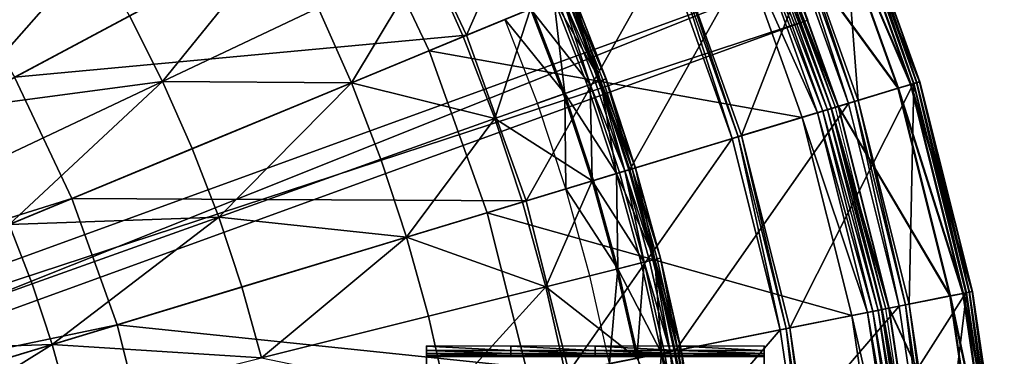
# Model space of a CAD drawing. Extents: x -3.87 to 3.87, y -3.87 to 3.87.
# Tile 109 of 115: x 2.13 to 3.85, y 0.64 to 1.23. Entities that reach past the tile are written whole.
import ezdxf

# ---------------------------------------------------------------- set-up
doc = ezdxf.new("R2010")
doc.units = 0
doc.layers.get('0').update_dxf_attribs({"linetype": 'CONTINUOUS'})

msp = doc.modelspace()

# ---------------------------------------------------------------- linework, layer by layer
for p in [(3.50989, 1.232715, 4.643102), (3.50989, 1.232715, 7.239481), (2.905044, 1.203697, 9.262104), (2.911279, 1.20628, 8.880756), (2.911279, 1.20628, 8.374943), (2.911281, 1.20628, 8.815491), (2.911281, 1.20628, 8.374943), (2.84568, 1.178721, 4.599773), (2.377567, 1.124947, 9.255472), (3.144456, 1.125442, 9.204885), (3.146102, 1.126031, 9.040556), (3.150237, 1.12751, 9.179029), (3.155621, 1.129437, 9.121477), (3.155834, 1.129512, 9.064547), (3.705585, 1.124363, 9.182608), (3.705585, 1.124363, 4.659176), (3.705587, 1.124363, 9.182608), (3.705587, 1.124363, 4.659176), (3.706511, 1.124362, 4.531927), (3.706511, 1.124362, 0.008497), (3.706513, 1.124362, 4.531928), (3.706513, 1.124362, 0.008498), (2.709053, 1.122514, 9.281931), (3.123088, 1.117796, 9.033573), (3.12822, 1.119632, 9.217014), (3.137407, 1.12292, 9.212923), (3.667864, 1.112921, 4.641755), (3.668791, 1.11292, -0.008925), (3.690078, 1.11966, 4.646981), (3.691006, 1.119658, -0.003697), (3.695239, 1.121225, 9.191612), (3.696167, 1.121224, 4.540933), (3.700437, 1.122801, 9.189611), (3.701365, 1.122801, 4.538932), (3.081186, 1.102803, 9.229347), (3.083449, 1.103613, 9.027666), (3.591835, 1.089575, 4.538932), (3.598275, 1.091529, 4.540933), (3.0355, 1.086456, 9.022295), (3.536013, 1.072641, 4.590927), (3.544684, 1.075271, 4.579808), (3.550738, 1.077391, 4.652464), (3.550738, 1.07739, 8.880758), (3.55074, 1.077391, 4.652464), (3.551665, 1.07739, 0.001785), (3.551665, 1.07739, 0.008925), (3.551714, 1.077404, 4.562068), (3.558272, 1.079394, 4.537785), (3.562973, 1.081103, 4.641755), (3.563901, 1.081102, -0.008925), (3.580975, 1.08628, 4.219625), (3.580975, 1.08628, 4.531927), (3.580976, 1.08628, 4.219625), (3.580976, 1.08628, 4.531927), (2.960596, 1.059655, 9.262104), (3.500121, 1.061753, 4.599773), (3.500123, 1.061753, 4.599773), (3.526878, 1.06987, 4.597562), (3.37735, 1.024793, 8.880756), (3.377351, 1.024794, 8.880756), (3.377352, 1.024794, 9.182608), (3.377353, 1.024794, 9.182608), (3.387597, 1.027902, 9.18961), (3.393672, 1.029745, 9.191612), (2.429909, 1.006889, 9.255472), (2.760857, 0.988187, 9.281931), (3.18872, 0.967573, 9.212923), (3.195883, 0.969746, 9.204885), (3.197368, 0.969914, 4.219625), (3.197557, 0.970254, 9.040556), (3.201759, 0.971528, 9.179029), (3.207231, 0.973189, 9.121477), (3.207447, 0.973254, 9.064547), (3.131578, 0.950239, 9.229347), (3.133879, 0.950937, 9.027666), (3.174165, 0.963158, 9.033573), (3.179382, 0.96474, 9.217014), (3.085145, 0.936154, 9.022295), (2.218503, 0.919322, 8.374943), (2.218503, 0.919322, 7.281732), (2.218505, 0.919321, 8.374943), (2.218505, 0.919321, 7.281732), (3.009017, 0.91306, 9.262104), (3.015457, 0.915014, 8.880756), (3.015457, 0.915014, 8.374943), (3.015459, 0.915014, 8.815491), (3.015459, 0.915014, 8.374943), (2.476377, 0.886398, 9.255472), (2.947478, 0.89411, 4.599773), (2.806013, 0.85148, 9.281931), (3.24132, 0.812144, 9.040556), (3.245579, 0.81321, 9.179029), (3.251126, 0.8146, 9.121477), (3.251345, 0.814655, 9.064547), (3.174438, 0.795391, 9.229347), (3.176771, 0.795975, 9.027666), (3.217608, 0.806204, 9.033573), (3.222896, 0.807529, 9.217014), (3.232361, 0.8099, 9.212923), (3.239623, 0.811719, 9.204885), (3.127371, 0.783601, 9.022295), (2.14866, 0.769138, 9.162994), (2.516881, 0.763772, 9.255472), (3.0502, 0.76427, 9.262104), (3.759327, 0.747966, 4.641755), (3.760254, 0.747965, -0.008925), (3.782094, 0.752495, 4.646981), (3.783022, 0.752494, -0.003697), (3.787385, 0.753547, 9.191612), (3.788312, 0.753546, 4.540933), (3.792712, 0.754606, 9.189611), (3.793639, 0.754605, 4.538932), (3.797988, 0.755656, 9.182608), (3.797988, 0.755656, 4.659176), (3.797991, 0.755656, 9.182608), (3.797991, 0.755656, 4.659176), (3.798915, 0.755655, 4.531927), (3.798915, 0.755655, 0.008497), (3.798917, 0.755655, 4.531928), (3.798917, 0.755655, 0.008498), (3.651821, 0.726582, 4.641755), (3.652749, 0.726581, -0.008925), (3.670249, 0.730061, 4.219625), (3.670249, 0.730061, 4.531927), (3.67025, 0.730061, 4.219625), (3.67025, 0.730061, 4.531927), (3.68138, 0.732276, 4.538932), (3.68798, 0.733589, 4.540933), (2.844418, 0.712725, 9.281931), (3.587379, 0.713577, 4.599773), (3.587381, 0.713577, 4.599773), (3.614803, 0.719032, 4.597562), (3.624166, 0.720895, 4.590927), (3.633054, 0.722662, 4.579808), (3.639281, 0.724087, 8.880758), (3.639281, 0.724087, 4.652464), (3.639283, 0.724087, 4.652464), (3.640208, 0.724086, 0.001785), (3.640208, 0.724086, 0.008925), (3.640259, 0.724096, 4.562068), (3.64698, 0.725433, 4.537785), (2.297899, 0.697344, 8.374943), (2.297899, 0.697344, 7.281732), (2.2979, 0.697344, 8.374943), (2.2979, 0.697344, 7.281732), (3.4783, 0.692066, 9.191612), (3.46157, 0.688738, 8.880756), (3.461571, 0.688738, 8.880756), (3.461572, 0.688738, 9.182608), (3.461573, 0.688738, 9.182608), (3.472073, 0.690827, 9.18961), (2.183806, 0.662734, 9.162994), (2.840672, 0.659549, 5.800244), (2.840672, 0.659549, 5.800244), (2.988764, 0.659549, 5.800244), (3.136855, 0.659548, 5.800244), (3.284946, 0.659548, 5.800244), (3.433038, 0.659548, 5.800244), (3.433038, 0.659548, 5.800244), (2.840672, 0.652263, 5.797915), (2.840672, 0.652263, 5.797915), (2.840672, 0.647151, 5.795587), (2.840672, 0.647151, 5.795587), (2.840672, 0.643706, 5.793452), (2.840672, 0.643706, 5.793452), (2.988763, 0.652263, 5.797915), (2.988763, 0.647151, 5.795587), (2.988763, 0.643705, 5.793452), (3.136855, 0.652263, 5.797915), (3.136855, 0.647151, 5.795587), (3.136855, 0.643706, 5.793452), (3.253302, 0.64731, 9.033573), (3.258647, 0.648374, 9.217014), (3.268218, 0.650277, 9.212923), (3.275561, 0.651738, 9.204885), (3.277079, 0.651855, 4.219625), (3.277276, 0.652079, 9.040556), (3.281583, 0.652936, 9.179029), (3.284946, 0.652263, 5.797915), (3.284946, 0.647151, 5.795587), (3.284946, 0.643705, 5.793452), (3.287191, 0.654051, 9.121477), (3.287413, 0.654095, 9.064547), (3.433038, 0.652263, 5.797915), (3.433038, 0.652263, 5.797915), (3.433038, 0.647151, 5.795587), (3.433038, 0.64715, 5.795587), (3.433038, 0.643706, 5.793452), (3.433038, 0.643705, 5.793452)]:
    msp.add_point(p)
for points in [[(2.177988, 2.177989, 4.599773), (1.953997, 2.380954, 4.599773), (0.000004, 0, 4.599773)], [(2.380953, 1.953999, 4.599773), (2.177988, 2.177989, 4.599773), (0.000004, 0, 4.599773)], [(0.935832, 0.70772, 7.239481), (3.01633, 2.177428, 7.239481), (3.01633, 2.177428, 4.643102)], [(0.935832, 0.70772, 7.239481), (3.01633, 2.177428, 4.643102), (0.935832, 0.70772, 4.643102)], [(0.981964, 0.642417, 4.643102), (0.935832, 0.70772, 4.643102), (3.01633, 2.177428, 4.643102)], [(3.062463, 2.112125, 7.239481), (3.01633, 2.177428, 7.239481), (0.935832, 0.70772, 7.239481)], [(0.981964, 0.642417, 4.643102), (3.01633, 2.177428, 4.643102), (3.062463, 2.112125, 4.643102)], [(3.062463, 2.112125, 7.239481), (0.935832, 0.70772, 7.239481), (0.981964, 0.642417, 7.239481)], [(3.062463, 2.112125, 7.239481), (0.981964, 0.642417, 7.239481), (0.981964, 0.642417, 4.643102)], [(3.062463, 2.112125, 7.239481), (0.981964, 0.642417, 4.643102), (3.062463, 2.112125, 4.643102)], [(2.561044, 1.711236, 4.599773), (2.380953, 1.953999, 4.599773), (0.000004, 0, 4.599773)], [(2.716411, 1.451953, 4.599773), (2.561044, 1.711236, 4.599773), (0.000004, 0, 4.599773)], [(2.911279, 1.20628, 8.880756), (3.112509, 1.664172, 8.880756), (2.778988, 1.4859, 8.880756)], [(2.911279, 1.20628, 8.880756), (3.260673, 1.351004, 8.880756), (3.112509, 1.664172, 8.880756)], [(2.778988, 1.4859, 8.374943), (1.996507, 1.334646, 8.374943), (2.117682, 1.132424, 8.374943)], [(2.911279, 1.20628, 8.374943), (2.778988, 1.4859, 8.374943), (2.117682, 1.132424, 8.374943)], [(2.911281, 1.20628, 8.815491), (2.778989, 1.4859, 8.815491), (2.778989, 1.4859, 8.374943)], [(2.911281, 1.20628, 8.815491), (2.778989, 1.4859, 8.374943), (2.911281, 1.20628, 8.374943)], [(3.393672, 1.029745, 9.191612), (3.567584, 1.478131, 9.191612), (3.276432, 1.357531, 9.191612)], [(3.393672, 1.029745, 9.191612), (3.695239, 1.121225, 9.191612), (3.567584, 1.478131, 9.191612)], [(3.598275, 1.091529, 4.540933), (3.568511, 1.47813, 4.540933), (3.474, 1.438982, 4.540933)], [(3.690078, 1.11966, 4.646981), (3.541154, 1.467183, 4.641755), (3.5626, 1.476067, 4.646981)], [(3.691006, 1.119658, -0.003697), (3.542081, 1.467182, -0.008925), (3.563527, 1.476066, -0.003697)], [(3.705585, 1.124363, 4.659176), (3.5626, 1.476067, 4.646981), (3.577571, 1.482268, 4.659176)], [(3.705585, 1.124363, 4.659176), (3.690078, 1.11966, 4.646981), (3.5626, 1.476067, 4.646981)], [(3.706511, 1.124362, 0.008497), (3.563527, 1.476066, -0.003697), (3.578499, 1.482267, 0.008497)], [(3.706511, 1.124362, 0.008497), (3.691006, 1.119658, -0.003697), (3.563527, 1.476066, -0.003697)], [(3.695239, 1.121225, 9.191612), (3.572601, 1.480209, 9.189611), (3.567584, 1.478131, 9.191612)], [(3.696167, 1.121224, 4.540933), (3.573529, 1.480208, 4.538932), (3.568511, 1.47813, 4.540933)], [(3.598275, 1.091529, 4.540933), (3.696167, 1.121224, 4.540933), (3.568511, 1.47813, 4.540933)], [(3.700437, 1.122801, 9.189611), (3.577571, 1.482268, 9.182608), (3.572601, 1.480209, 9.189611)], [(3.695239, 1.121225, 9.191612), (3.700437, 1.122801, 9.189611), (3.572601, 1.480209, 9.189611)], [(3.701365, 1.122801, 4.538932), (3.578499, 1.482267, 4.531927), (3.573529, 1.480208, 4.538932)], [(3.696167, 1.121224, 4.540933), (3.701365, 1.122801, 4.538932), (3.573529, 1.480208, 4.538932)], [(3.700437, 1.122801, 9.189611), (3.705585, 1.124363, 9.182608), (3.577571, 1.482268, 9.182608)], [(3.705587, 1.124363, 9.182608), (3.705587, 1.124363, 4.659176), (3.577574, 1.482268, 4.659176)], [(3.705587, 1.124363, 9.182608), (3.577574, 1.482268, 4.659176), (3.577574, 1.482268, 9.182608)], [(3.701365, 1.122801, 4.538932), (3.706511, 1.124362, 4.531927), (3.578499, 1.482267, 4.531927)], [(3.706513, 1.124362, 4.531928), (3.706513, 1.124362, 0.008498), (3.5785, 1.482267, 0.008498)], [(3.706513, 1.124362, 4.531928), (3.5785, 1.482267, 0.008498), (3.5785, 1.482267, 4.531928)], [(2.84568, 1.178721, 4.599773), (2.716411, 1.451953, 4.599773), (0.000004, 0, 4.599773)], [(3.379237, 1.399729, 4.599773), (2.716411, 1.451953, 4.599773), (2.84568, 1.178721, 4.599773)], [(3.667864, 1.112921, 4.641755), (3.439886, 1.425237, 4.641755), (3.541154, 1.467183, 4.641755)], [(3.668791, 1.11292, -0.008925), (3.440813, 1.425236, -0.008925), (3.542081, 1.467182, -0.008925)], [(3.690078, 1.11966, 4.646981), (3.667864, 1.112921, 4.641755), (3.541154, 1.467183, 4.641755)], [(3.691006, 1.119658, -0.003697), (3.668791, 1.11292, -0.008925), (3.542081, 1.467182, -0.008925)], [(3.580975, 1.08628, 4.531927), (3.467782, 1.436407, 4.538932), (3.457297, 1.432064, 4.531927)], [(3.591835, 1.089575, 4.538932), (3.474, 1.438982, 4.540933), (3.467782, 1.436407, 4.538932)], [(3.580975, 1.08628, 4.531927), (3.591835, 1.089575, 4.538932), (3.467782, 1.436407, 4.538932)], [(3.591835, 1.089575, 4.538932), (3.598275, 1.091529, 4.540933), (3.474, 1.438982, 4.540933)], [(3.197368, 0.969914, 4.219625), (3.457297, 1.432064, 4.219625), (3.08694, 1.278656, 4.219625)], [(3.197368, 0.969914, 4.219625), (3.580975, 1.08628, 4.219625), (3.457297, 1.432064, 4.219625)], [(3.544684, 1.075271, 4.579808), (3.422261, 1.41755, 4.579808), (3.413889, 1.414083, 4.590927)], [(3.551714, 1.077404, 4.562068), (3.429047, 1.420361, 4.562068), (3.422261, 1.41755, 4.579808)], [(3.551714, 1.077404, 4.562068), (3.422261, 1.41755, 4.579808), (3.544684, 1.075271, 4.579808)], [(3.55074, 1.077391, 4.652464), (3.428072, 1.420343, 8.880758), (3.428074, 1.420344, 4.652464)], [(3.55074, 1.077391, 4.652464), (3.550738, 1.07739, 8.880758), (3.428072, 1.420343, 8.880758)], [(3.562973, 1.081103, 4.641755), (3.428073, 1.420344, 4.652464), (3.439886, 1.425237, 4.641755)], [(3.562973, 1.081103, 4.641755), (3.550738, 1.077391, 4.652464), (3.428073, 1.420344, 4.652464)], [(3.563901, 1.081102, -0.008925), (3.429, 1.420343, 0.001785), (3.440813, 1.425236, -0.008925)], [(3.563901, 1.081102, -0.008925), (3.551665, 1.07739, 0.001785), (3.429, 1.420343, 0.001785)], [(3.551665, 1.07739, 0.001785), (3.551665, 1.07739, 0.008925), (3.429, 1.420343, 0.008925)], [(3.551665, 1.07739, 0.001785), (3.429, 1.420343, 0.008925), (3.429, 1.420343, 0.001785)], [(3.558272, 1.079394, 4.537785), (3.435379, 1.422984, 4.537785), (3.429047, 1.420361, 4.562068)], [(3.558272, 1.079394, 4.537785), (3.429047, 1.420361, 4.562068), (3.551714, 1.077404, 4.562068)], [(3.667864, 1.112921, 4.641755), (3.562973, 1.081103, 4.641755), (3.439886, 1.425237, 4.641755)], [(3.668791, 1.11292, -0.008925), (3.563901, 1.081102, -0.008925), (3.440813, 1.425236, -0.008925)], [(3.580976, 1.08628, 4.219625), (3.580976, 1.08628, 4.531927), (3.457299, 1.432064, 4.531927)], [(3.580976, 1.08628, 4.219625), (3.457299, 1.432064, 4.531927), (3.457299, 1.432064, 4.219625)], [(3.500123, 1.061753, 4.599773), (3.379237, 1.399729, 4.599773), (2.84568, 1.178721, 4.599773)], [(3.526878, 1.06987, 4.597562), (3.405069, 1.410429, 4.597562), (3.379236, 1.399729, 4.599773)], [(3.526878, 1.06987, 4.597562), (3.379236, 1.399729, 4.599773), (3.500121, 1.061753, 4.599773)], [(3.536013, 1.072641, 4.590927), (3.413889, 1.414083, 4.590927), (3.405069, 1.410429, 4.597562)], [(3.536013, 1.072641, 4.590927), (3.405069, 1.410429, 4.597562), (3.526878, 1.06987, 4.597562)], [(3.544684, 1.075271, 4.579808), (3.413889, 1.414083, 4.590927), (3.536013, 1.072641, 4.590927)], [(2.377567, 1.124947, 9.255472), (2.585963, 1.382726, 9.281931), (2.319497, 1.240297, 9.255472)], [(2.377567, 1.124947, 9.255472), (2.6507, 1.25413, 9.281931), (2.585963, 1.382726, 9.281931)], [(2.255849, 1.352664, 9.255472), (1.897361, 1.268399, 9.162994), (1.957304, 1.173723, 9.162994)], [(2.255849, 1.352664, 9.255472), (1.957304, 1.173723, 9.162994), (2.012533, 1.07622, 9.162994)], [(2.255849, 1.352664, 9.255472), (2.012533, 1.07622, 9.162994), (2.319497, 1.240297, 9.255472)], [(3.015457, 0.915014, 8.880756), (3.260673, 1.351004, 8.880756), (2.911279, 1.20628, 8.880756)], [(3.015457, 0.915014, 8.880756), (3.37735, 1.024793, 8.880756), (3.260673, 1.351004, 8.880756)], [(3.377352, 1.024794, 9.182608), (3.270566, 1.355102, 9.18961), (3.260674, 1.351004, 9.182608)], [(3.377351, 1.024794, 8.880756), (3.260676, 1.351004, 9.182608), (3.260674, 1.351004, 8.880756)], [(3.377351, 1.024794, 8.880756), (3.377353, 1.024794, 9.182608), (3.260676, 1.351004, 9.182608)], [(3.387597, 1.027902, 9.18961), (3.276432, 1.357531, 9.191612), (3.270566, 1.355102, 9.18961)], [(3.377352, 1.024794, 9.182608), (3.387597, 1.027902, 9.18961), (3.270566, 1.355102, 9.18961)], [(3.387597, 1.027902, 9.18961), (3.393672, 1.029745, 9.191612), (3.276432, 1.357531, 9.191612)], [(2.842471, 1.344831, 9.262104), (2.6507, 1.25413, 9.281931), (2.709053, 1.122514, 9.281931)], [(2.842471, 1.344831, 9.262104), (2.709053, 1.122514, 9.281931), (2.905044, 1.203697, 9.262104)], [(2.842471, 1.344831, 9.262104), (2.905044, 1.203697, 9.262104), (3.023372, 1.25271, 9.229347)], [(1.088906, 0.43663, 7.239481), (3.482541, 1.307846, 7.239481), (3.482541, 1.307847, 4.643102)], [(1.088906, 0.43663, 7.239481), (3.482541, 1.307847, 4.643102), (1.088906, 0.43663, 4.643102)], [(1.116252, 0.361498, 4.643102), (1.088906, 0.43663, 4.643102), (3.482541, 1.307847, 4.643102)], [(3.50989, 1.232715, 7.239481), (3.482541, 1.307846, 7.239481), (1.088906, 0.43663, 7.239481)], [(1.116252, 0.361498, 4.643102), (3.482541, 1.307847, 4.643102), (3.50989, 1.232715, 4.643102)], [(3.482541, 1.307846, 7.239481), (3.50989, 1.232715, 4.643102), (3.482541, 1.307847, 4.643102)], [(3.482541, 1.307846, 7.239481), (3.50989, 1.232715, 7.239481), (3.50989, 1.232715, 4.643102)], [(3.146102, 1.126031, 9.040556), (3.064488, 1.269741, 9.033573), (3.087072, 1.279095, 9.040556)], [(3.144456, 1.125442, 9.204885), (3.091128, 1.280776, 9.179029), (3.085456, 1.278426, 9.204885)], [(3.146102, 1.126031, 9.040556), (3.087072, 1.279095, 9.040556), (3.09662, 1.283051, 9.064547)], [(3.155621, 1.129437, 9.121477), (3.096411, 1.282964, 9.121477), (3.091128, 1.280776, 9.179029)], [(3.144456, 1.125442, 9.204885), (3.150237, 1.12751, 9.179029), (3.091128, 1.280776, 9.179029)], [(3.155621, 1.129437, 9.121477), (3.091128, 1.280776, 9.179029), (3.150237, 1.12751, 9.179029)], [(3.155621, 1.129437, 9.121477), (3.09662, 1.283051, 9.064547), (3.096411, 1.282964, 9.121477)], [(3.155621, 1.129437, 9.121477), (3.155834, 1.129512, 9.064547), (3.09662, 1.283051, 9.064547)], [(3.146102, 1.126031, 9.040556), (3.09662, 1.283051, 9.064547), (3.155834, 1.129512, 9.064547)], [(3.12822, 1.119632, 9.217014), (3.069524, 1.271827, 9.217014), (3.023372, 1.25271, 9.229347)], [(3.083449, 1.103613, 9.027666), (3.025594, 1.253631, 9.027666), (3.064488, 1.269741, 9.033573)], [(3.146102, 1.126031, 9.040556), (3.123088, 1.117796, 9.033573), (3.064488, 1.269741, 9.033573)], [(3.083449, 1.103613, 9.027666), (3.064488, 1.269741, 9.033573), (3.123088, 1.117796, 9.033573)], [(3.12822, 1.119632, 9.217014), (3.07854, 1.275561, 9.212923), (3.069524, 1.271827, 9.217014)], [(3.144456, 1.125442, 9.204885), (3.085456, 1.278426, 9.204885), (3.07854, 1.275561, 9.212923)], [(3.12822, 1.119632, 9.217014), (3.137407, 1.12292, 9.212923), (3.07854, 1.275561, 9.212923)], [(3.144456, 1.125442, 9.204885), (3.07854, 1.275561, 9.212923), (3.137407, 1.12292, 9.212923)], [(2.377567, 1.124947, 9.255472), (2.709053, 1.122514, 9.281931), (2.6507, 1.25413, 9.281931)], [(2.960596, 1.059655, 9.262104), (3.023372, 1.25271, 9.229347), (2.905044, 1.203697, 9.262104)], [(2.960596, 1.059655, 9.262104), (3.081186, 1.102803, 9.229347), (3.023372, 1.25271, 9.229347)], [(3.083449, 1.103613, 9.027666), (2.978544, 1.234142, 9.022295), (3.025594, 1.253631, 9.027666)], [(3.12822, 1.119632, 9.217014), (3.023372, 1.25271, 9.229347), (3.081186, 1.102803, 9.229347)], [(3.50989, 1.232715, 7.239481), (1.088906, 0.43663, 7.239481), (1.116252, 0.361497, 7.239481)], [(3.50989, 1.232715, 7.239481), (1.116252, 0.361497, 7.239481), (1.116252, 0.361498, 4.643102)], [(3.50989, 1.232715, 7.239481), (1.116252, 0.361498, 4.643102), (3.50989, 1.232715, 4.643102)], [(2.377567, 1.124947, 9.255472), (2.319497, 1.240297, 9.255472), (2.012533, 1.07622, 9.162994)], [(3.083449, 1.103613, 9.027666), (3.0355, 1.086456, 9.022295), (2.978544, 1.234142, 9.022295)], [(2.911279, 1.20628, 8.374943), (2.117682, 1.132424, 8.374943), (2.218503, 0.919322, 8.374943)], [(3.015457, 0.915014, 8.374943), (2.911279, 1.20628, 8.374943), (2.218503, 0.919322, 8.374943)], [(2.960596, 1.059655, 9.262104), (2.905044, 1.203697, 9.262104), (2.709053, 1.122514, 9.281931)], [(3.015459, 0.915014, 8.815491), (2.911281, 1.20628, 8.815491), (2.911281, 1.20628, 8.374943)], [(3.015459, 0.915014, 8.815491), (2.911281, 1.20628, 8.374943), (3.015459, 0.915014, 8.374943)], [(2.947478, 0.89411, 4.599773), (2.84568, 1.178721, 4.599773), (0.000004, 0, 4.599773)], [(3.500123, 1.061753, 4.599773), (2.84568, 1.178721, 4.599773), (2.947478, 0.89411, 4.599773)], [(2.218503, 0.919322, 7.281732), (1.006224, 0.538335, 7.281732), (2.117682, 1.132424, 7.281732)], [(2.377567, 1.124947, 9.255472), (2.012533, 1.07622, 9.162994), (2.062921, 0.97613, 9.162994)], [(2.377567, 1.124947, 9.255472), (2.062921, 0.97613, 9.162994), (2.108338, 0.873689, 9.162994)], [(2.377567, 1.124947, 9.255472), (2.108338, 0.873689, 9.162994), (2.429909, 1.006889, 9.255472)], [(2.218505, 0.919321, 8.374943), (2.117684, 1.132424, 8.374943), (2.117684, 1.132424, 7.281732)], [(2.218505, 0.919321, 8.374943), (2.117684, 1.132424, 7.281732), (2.218505, 0.919321, 7.281732)], [(2.377567, 1.124947, 9.255472), (2.429909, 1.006889, 9.255472), (2.709053, 1.122514, 9.281931)], [(3.146102, 1.126031, 9.040556), (3.174165, 0.963158, 9.033573), (3.123088, 1.117796, 9.033573)], [(3.144456, 1.125442, 9.204885), (3.137407, 1.12292, 9.212923), (3.18872, 0.967573, 9.212923)], [(3.144456, 1.125442, 9.204885), (3.201759, 0.971528, 9.179029), (3.150237, 1.12751, 9.179029)], [(3.144456, 1.125442, 9.204885), (3.18872, 0.967573, 9.212923), (3.195883, 0.969746, 9.204885)], [(3.144456, 1.125442, 9.204885), (3.195883, 0.969746, 9.204885), (3.201759, 0.971528, 9.179029)], [(3.146102, 1.126031, 9.040556), (3.155834, 1.129512, 9.064547), (3.207447, 0.973254, 9.064547)], [(3.146102, 1.126031, 9.040556), (3.207447, 0.973254, 9.064547), (3.197557, 0.970254, 9.040556)], [(3.146102, 1.126031, 9.040556), (3.197557, 0.970254, 9.040556), (3.174165, 0.963158, 9.033573)], [(3.155621, 1.129437, 9.121477), (3.150237, 1.12751, 9.179029), (3.201759, 0.971528, 9.179029)], [(3.155621, 1.129437, 9.121477), (3.207447, 0.973254, 9.064547), (3.155834, 1.129512, 9.064547)], [(3.155621, 1.129437, 9.121477), (3.201759, 0.971528, 9.179029), (3.207231, 0.973189, 9.121477)], [(3.155621, 1.129437, 9.121477), (3.207231, 0.973189, 9.121477), (3.207447, 0.973254, 9.064547)], [(3.797988, 0.755656, 4.659176), (3.690078, 1.11966, 4.646981), (3.705585, 1.124363, 4.659176)], [(3.798915, 0.755655, 0.008497), (3.691006, 1.119658, -0.003697), (3.706511, 1.124362, 0.008497)], [(3.792712, 0.754606, 9.189611), (3.705585, 1.124363, 9.182608), (3.700437, 1.122801, 9.189611)], [(3.793639, 0.754605, 4.538932), (3.706511, 1.124362, 4.531927), (3.701365, 1.122801, 4.538932)], [(3.792712, 0.754606, 9.189611), (3.797988, 0.755656, 9.182608), (3.705585, 1.124363, 9.182608)], [(3.797991, 0.755656, 9.182608), (3.797991, 0.755656, 4.659176), (3.705587, 1.124363, 4.659176)], [(3.797991, 0.755656, 9.182608), (3.705587, 1.124363, 4.659176), (3.705587, 1.124363, 9.182608)], [(3.793639, 0.754605, 4.538932), (3.798915, 0.755655, 4.531927), (3.706511, 1.124362, 4.531927)], [(3.798917, 0.755655, 4.531928), (3.798917, 0.755655, 0.008498), (3.706513, 1.124362, 0.008498)], [(3.798917, 0.755655, 4.531928), (3.706513, 1.124362, 0.008498), (3.706513, 1.124362, 4.531928)], [(2.476377, 0.886398, 9.255472), (2.709053, 1.122514, 9.281931), (2.429909, 1.006889, 9.255472)], [(2.476377, 0.886398, 9.255472), (2.760857, 0.988187, 9.281931), (2.709053, 1.122514, 9.281931)], [(2.960596, 1.059655, 9.262104), (2.709053, 1.122514, 9.281931), (2.760857, 0.988187, 9.281931)], [(3.12822, 1.119632, 9.217014), (3.081186, 1.102803, 9.229347), (3.131578, 0.950239, 9.229347)], [(3.083449, 1.103613, 9.027666), (3.123088, 1.117796, 9.033573), (3.174165, 0.963158, 9.033573)], [(3.12822, 1.119632, 9.217014), (3.18872, 0.967573, 9.212923), (3.137407, 1.12292, 9.212923)], [(3.12822, 1.119632, 9.217014), (3.131578, 0.950239, 9.229347), (3.179382, 0.96474, 9.217014)], [(3.12822, 1.119632, 9.217014), (3.179382, 0.96474, 9.217014), (3.18872, 0.967573, 9.212923)], [(3.4783, 0.692066, 9.191612), (3.695239, 1.121225, 9.191612), (3.393672, 1.029745, 9.191612)], [(3.4783, 0.692066, 9.191612), (3.787385, 0.753547, 9.191612), (3.695239, 1.121225, 9.191612)], [(3.759327, 0.747966, 4.641755), (3.562973, 1.081103, 4.641755), (3.667864, 1.112921, 4.641755)], [(3.760254, 0.747965, -0.008925), (3.563901, 1.081102, -0.008925), (3.668791, 1.11292, -0.008925)], [(3.68798, 0.733589, 4.540933), (3.696167, 1.121224, 4.540933), (3.598275, 1.091529, 4.540933)], [(3.782094, 0.752495, 4.646981), (3.667864, 1.112921, 4.641755), (3.690078, 1.11966, 4.646981)], [(3.782094, 0.752495, 4.646981), (3.759327, 0.747966, 4.641755), (3.667864, 1.112921, 4.641755)], [(3.783022, 0.752494, -0.003697), (3.668791, 1.11292, -0.008925), (3.691006, 1.119658, -0.003697)], [(3.783022, 0.752494, -0.003697), (3.760254, 0.747965, -0.008925), (3.668791, 1.11292, -0.008925)], [(3.68798, 0.733589, 4.540933), (3.788312, 0.753546, 4.540933), (3.696167, 1.121224, 4.540933)], [(3.797988, 0.755656, 4.659176), (3.782094, 0.752495, 4.646981), (3.690078, 1.11966, 4.646981)], [(3.798915, 0.755655, 0.008497), (3.783022, 0.752494, -0.003697), (3.691006, 1.119658, -0.003697)], [(3.787385, 0.753547, 9.191612), (3.700437, 1.122801, 9.189611), (3.695239, 1.121225, 9.191612)], [(3.788312, 0.753546, 4.540933), (3.701365, 1.122801, 4.538932), (3.696167, 1.121224, 4.540933)], [(3.787385, 0.753547, 9.191612), (3.792712, 0.754606, 9.189611), (3.700437, 1.122801, 9.189611)], [(3.788312, 0.753546, 4.540933), (3.793639, 0.754605, 4.538932), (3.701365, 1.122801, 4.538932)], [(2.960596, 1.059655, 9.262104), (3.131578, 0.950239, 9.229347), (3.081186, 1.102803, 9.229347)], [(3.083449, 1.103613, 9.027666), (3.085145, 0.936154, 9.022295), (3.0355, 1.086456, 9.022295)], [(3.083449, 1.103613, 9.027666), (3.174165, 0.963158, 9.033573), (3.133879, 0.950937, 9.027666)], [(3.083449, 1.103613, 9.027666), (3.133879, 0.950937, 9.027666), (3.085145, 0.936154, 9.022295)], [(3.670249, 0.730061, 4.531927), (3.591835, 1.089575, 4.538932), (3.580975, 1.08628, 4.531927)], [(3.68138, 0.732276, 4.538932), (3.598275, 1.091529, 4.540933), (3.591835, 1.089575, 4.538932)], [(3.670249, 0.730061, 4.531927), (3.68138, 0.732276, 4.538932), (3.591835, 1.089575, 4.538932)], [(3.68138, 0.732276, 4.538932), (3.68798, 0.733589, 4.540933), (3.598275, 1.091529, 4.540933)], [(3.277079, 0.651855, 4.219625), (3.580975, 1.08628, 4.219625), (3.197368, 0.969914, 4.219625)], [(3.277079, 0.651855, 4.219625), (3.670249, 0.730061, 4.219625), (3.580975, 1.08628, 4.219625)], [(3.624166, 0.720895, 4.590927), (3.536013, 1.072641, 4.590927), (3.526878, 1.06987, 4.597562)], [(3.633054, 0.722662, 4.579808), (3.544684, 1.075271, 4.579808), (3.536013, 1.072641, 4.590927)], [(3.633054, 0.722662, 4.579808), (3.536013, 1.072641, 4.590927), (3.624166, 0.720895, 4.590927)], [(3.640259, 0.724096, 4.562068), (3.551714, 1.077404, 4.562068), (3.544684, 1.075271, 4.579808)], [(3.640259, 0.724096, 4.562068), (3.544684, 1.075271, 4.579808), (3.633054, 0.722662, 4.579808)], [(3.651821, 0.726582, 4.641755), (3.550738, 1.077391, 4.652464), (3.562973, 1.081103, 4.641755)], [(3.639283, 0.724087, 4.652464), (3.550738, 1.07739, 8.880758), (3.55074, 1.077391, 4.652464)], [(3.651821, 0.726582, 4.641755), (3.639281, 0.724087, 4.652464), (3.550738, 1.077391, 4.652464)], [(3.639283, 0.724087, 4.652464), (3.639281, 0.724087, 8.880758), (3.550738, 1.07739, 8.880758)], [(3.652749, 0.726581, -0.008925), (3.551665, 1.07739, 0.001785), (3.563901, 1.081102, -0.008925)], [(3.652749, 0.726581, -0.008925), (3.640208, 0.724086, 0.001785), (3.551665, 1.07739, 0.001785)], [(3.640208, 0.724086, 0.001785), (3.640208, 0.724086, 0.008925), (3.551665, 1.07739, 0.008925)], [(3.640208, 0.724086, 0.001785), (3.551665, 1.07739, 0.008925), (3.551665, 1.07739, 0.001785)], [(3.64698, 0.725433, 4.537785), (3.558272, 1.079394, 4.537785), (3.551714, 1.077404, 4.562068)], [(3.64698, 0.725433, 4.537785), (3.551714, 1.077404, 4.562068), (3.640259, 0.724096, 4.562068)], [(3.759327, 0.747966, 4.641755), (3.651821, 0.726582, 4.641755), (3.562973, 1.081103, 4.641755)], [(3.760254, 0.747965, -0.008925), (3.652749, 0.726581, -0.008925), (3.563901, 1.081102, -0.008925)], [(3.67025, 0.730061, 4.219625), (3.67025, 0.730061, 4.531927), (3.580976, 1.08628, 4.531927)], [(3.67025, 0.730061, 4.219625), (3.580976, 1.08628, 4.531927), (3.580976, 1.08628, 4.219625)], [(2.960596, 1.059655, 9.262104), (2.760857, 0.988187, 9.281931), (2.806013, 0.85148, 9.281931)], [(2.960596, 1.059655, 9.262104), (2.806013, 0.85148, 9.281931), (3.009017, 0.91306, 9.262104)], [(3.587381, 0.713577, 4.599773), (3.500123, 1.061753, 4.599773), (2.947478, 0.89411, 4.599773)], [(2.960596, 1.059655, 9.262104), (3.009017, 0.91306, 9.262104), (3.131578, 0.950239, 9.229347)], [(3.614803, 0.719032, 4.597562), (3.526878, 1.06987, 4.597562), (3.500121, 1.061753, 4.599773)], [(3.614803, 0.719032, 4.597562), (3.500121, 1.061753, 4.599773), (3.587379, 0.713577, 4.599773)], [(3.624166, 0.720895, 4.590927), (3.526878, 1.06987, 4.597562), (3.614803, 0.719032, 4.597562)], [(3.090656, 0.614958, 8.880756), (3.37735, 1.024793, 8.880756), (3.015457, 0.915014, 8.880756)], [(3.090656, 0.614958, 8.880756), (3.46157, 0.688738, 8.880756), (3.37735, 1.024793, 8.880756)], [(3.461571, 0.688738, 8.880756), (3.377353, 1.024794, 9.182608), (3.377351, 1.024794, 8.880756)], [(3.461572, 0.688738, 9.182608), (3.387597, 1.027902, 9.18961), (3.377352, 1.024794, 9.182608)], [(3.461571, 0.688738, 8.880756), (3.461573, 0.688738, 9.182608), (3.377353, 1.024794, 9.182608)], [(3.472073, 0.690827, 9.18961), (3.393672, 1.029745, 9.191612), (3.387597, 1.027902, 9.18961)], [(3.461572, 0.688738, 9.182608), (3.472073, 0.690827, 9.18961), (3.387597, 1.027902, 9.18961)], [(3.472073, 0.690827, 9.18961), (3.4783, 0.692066, 9.191612), (3.393672, 1.029745, 9.191612)], [(2.476377, 0.886398, 9.255472), (2.429909, 1.006889, 9.255472), (2.108338, 0.873689, 9.162994)], [(2.476377, 0.886398, 9.255472), (2.806013, 0.85148, 9.281931), (2.760857, 0.988187, 9.281931)], [(3.24132, 0.812144, 9.040556), (3.174165, 0.963158, 9.033573), (3.197557, 0.970254, 9.040556)], [(3.222896, 0.807529, 9.217014), (3.18872, 0.967573, 9.212923), (3.179382, 0.96474, 9.217014)], [(3.239623, 0.811719, 9.204885), (3.195883, 0.969746, 9.204885), (3.18872, 0.967573, 9.212923)], [(3.222896, 0.807529, 9.217014), (3.232361, 0.8099, 9.212923), (3.18872, 0.967573, 9.212923)], [(3.239623, 0.811719, 9.204885), (3.18872, 0.967573, 9.212923), (3.232361, 0.8099, 9.212923)], [(3.239623, 0.811719, 9.204885), (3.201759, 0.971528, 9.179029), (3.195883, 0.969746, 9.204885)], [(3.24132, 0.812144, 9.040556), (3.197557, 0.970254, 9.040556), (3.207447, 0.973254, 9.064547)], [(3.251126, 0.8146, 9.121477), (3.207231, 0.973189, 9.121477), (3.201759, 0.971528, 9.179029)], [(3.239623, 0.811719, 9.204885), (3.245579, 0.81321, 9.179029), (3.201759, 0.971528, 9.179029)], [(3.251126, 0.8146, 9.121477), (3.201759, 0.971528, 9.179029), (3.245579, 0.81321, 9.179029)], [(3.251126, 0.8146, 9.121477), (3.207447, 0.973254, 9.064547), (3.207231, 0.973189, 9.121477)], [(3.251126, 0.8146, 9.121477), (3.251345, 0.814655, 9.064547), (3.207447, 0.973254, 9.064547)], [(3.24132, 0.812144, 9.040556), (3.207447, 0.973254, 9.064547), (3.251345, 0.814655, 9.064547)], [(3.0502, 0.76427, 9.262104), (3.131578, 0.950239, 9.229347), (3.009017, 0.91306, 9.262104)], [(3.0502, 0.76427, 9.262104), (3.174438, 0.795391, 9.229347), (3.131578, 0.950239, 9.229347)], [(3.176771, 0.795975, 9.027666), (3.085145, 0.936154, 9.022295), (3.133879, 0.950937, 9.027666)], [(3.222896, 0.807529, 9.217014), (3.179382, 0.96474, 9.217014), (3.131578, 0.950239, 9.229347)], [(3.222896, 0.807529, 9.217014), (3.131578, 0.950239, 9.229347), (3.174438, 0.795391, 9.229347)], [(3.176771, 0.795975, 9.027666), (3.133879, 0.950937, 9.027666), (3.174165, 0.963158, 9.033573)], [(3.24132, 0.812144, 9.040556), (3.217608, 0.806204, 9.033573), (3.174165, 0.963158, 9.033573)], [(3.176771, 0.795975, 9.027666), (3.174165, 0.963158, 9.033573), (3.217608, 0.806204, 9.033573)], [(3.176771, 0.795975, 9.027666), (3.127371, 0.783601, 9.022295), (3.085145, 0.936154, 9.022295)], [(2.218503, 0.919322, 7.281732), (1.054152, 0.43703, 7.281732), (1.006224, 0.538335, 7.281732)], [(2.297899, 0.697344, 7.281732), (1.054152, 0.43703, 7.281732), (2.218503, 0.919322, 7.281732)], [(3.015457, 0.915014, 8.374943), (2.218503, 0.919322, 8.374943), (2.297899, 0.697344, 8.374943)], [(2.2979, 0.697344, 8.374943), (2.218505, 0.919321, 8.374943), (2.218505, 0.919321, 7.281732)], [(2.2979, 0.697344, 8.374943), (2.218505, 0.919321, 7.281732), (2.2979, 0.697344, 7.281732)], [(3.090656, 0.614958, 8.374943), (3.015457, 0.915014, 8.374943), (2.297899, 0.697344, 8.374943)], [(3.0502, 0.76427, 9.262104), (3.009017, 0.91306, 9.262104), (2.806013, 0.85148, 9.281931)], [(3.090657, 0.614958, 8.815491), (3.015459, 0.915014, 8.815491), (3.015459, 0.915014, 8.374943)], [(3.090657, 0.614958, 8.815491), (3.015459, 0.915014, 8.374943), (3.090657, 0.614958, 8.374943)], [(3.020958, 0.600908, 4.599773), (2.947478, 0.89411, 4.599773), (0.000004, 0, 4.599773)], [(2.476377, 0.886398, 9.255472), (2.108338, 0.873689, 9.162994), (2.14866, 0.769138, 9.162994)], [(2.476377, 0.886398, 9.255472), (2.14866, 0.769138, 9.162994), (2.183806, 0.662734, 9.162994)], [(2.476377, 0.886398, 9.255472), (2.183806, 0.662734, 9.162994), (2.516881, 0.763772, 9.255472)], [(2.476377, 0.886398, 9.255472), (2.516881, 0.763772, 9.255472), (2.806013, 0.85148, 9.281931)], [(3.587381, 0.713577, 4.599773), (2.947478, 0.89411, 4.599773), (3.020958, 0.600908, 4.599773)], [(1.819209, 0.651258, 8.984764), (2.14866, 0.769138, 9.162994), (2.108338, 0.873689, 9.162994)], [(2.551331, 0.63931, 9.255472), (2.806013, 0.85148, 9.281931), (2.516881, 0.763772, 9.255472)], [(2.551331, 0.63931, 9.255472), (2.844418, 0.712725, 9.281931), (2.806013, 0.85148, 9.281931)], [(3.0502, 0.76427, 9.262104), (2.806013, 0.85148, 9.281931), (2.844418, 0.712725, 9.281931)], [(3.24132, 0.812144, 9.040556), (3.253302, 0.64731, 9.033573), (3.217608, 0.806204, 9.033573)], [(3.239623, 0.811719, 9.204885), (3.281583, 0.652936, 9.179029), (3.245579, 0.81321, 9.179029)], [(3.24132, 0.812144, 9.040556), (3.251345, 0.814655, 9.064547), (3.287413, 0.654095, 9.064547)], [(3.24132, 0.812144, 9.040556), (3.287413, 0.654095, 9.064547), (3.277276, 0.652079, 9.040556)], [(3.24132, 0.812144, 9.040556), (3.277276, 0.652079, 9.040556), (3.253302, 0.64731, 9.033573)], [(3.251126, 0.8146, 9.121477), (3.245579, 0.81321, 9.179029), (3.281583, 0.652936, 9.179029)], [(3.251126, 0.8146, 9.121477), (3.287413, 0.654095, 9.064547), (3.251345, 0.814655, 9.064547)], [(3.251126, 0.8146, 9.121477), (3.281583, 0.652936, 9.179029), (3.287191, 0.654051, 9.121477)], [(3.251126, 0.8146, 9.121477), (3.287191, 0.654051, 9.121477), (3.287413, 0.654095, 9.064547)], [(3.0502, 0.76427, 9.262104), (3.209652, 0.638628, 9.229347), (3.174438, 0.795391, 9.229347)], [(3.176771, 0.795975, 9.027666), (3.162063, 0.629162, 9.022295), (3.127371, 0.783601, 9.022295)], [(3.176771, 0.795975, 9.027666), (3.212011, 0.639097, 9.027666), (3.162063, 0.629162, 9.022295)], [(3.222896, 0.807529, 9.217014), (3.174438, 0.795391, 9.229347), (3.209652, 0.638628, 9.229347)], [(3.176771, 0.795975, 9.027666), (3.217608, 0.806204, 9.033573), (3.253302, 0.64731, 9.033573)], [(3.176771, 0.795975, 9.027666), (3.253302, 0.64731, 9.033573), (3.212011, 0.639097, 9.027666)], [(3.222896, 0.807529, 9.217014), (3.209652, 0.638628, 9.229347), (3.258647, 0.648374, 9.217014)], [(3.222896, 0.807529, 9.217014), (3.268218, 0.650277, 9.212923), (3.232361, 0.8099, 9.212923)], [(3.222896, 0.807529, 9.217014), (3.258647, 0.648374, 9.217014), (3.268218, 0.650277, 9.212923)], [(3.239623, 0.811719, 9.204885), (3.232361, 0.8099, 9.212923), (3.268218, 0.650277, 9.212923)], [(3.239623, 0.811719, 9.204885), (3.268218, 0.650277, 9.212923), (3.275561, 0.651738, 9.204885)], [(3.239623, 0.811719, 9.204885), (3.275561, 0.651738, 9.204885), (3.281583, 0.652936, 9.179029)], [(1.819209, 0.651258, 8.984764), (2.183806, 0.662734, 9.162994), (2.14866, 0.769138, 9.162994)], [(2.551331, 0.63931, 9.255472), (2.516881, 0.763772, 9.255472), (2.183806, 0.662734, 9.162994)], [(3.0502, 0.76427, 9.262104), (2.844418, 0.712725, 9.281931), (2.875973, 0.572255, 9.281931)], [(3.0502, 0.76427, 9.262104), (2.875973, 0.572255, 9.281931), (3.084037, 0.613641, 9.262104)], [(3.0502, 0.76427, 9.262104), (3.084037, 0.613641, 9.262104), (3.209652, 0.638628, 9.229347)], [(3.529341, 0.347705, 9.191612), (3.787385, 0.753547, 9.191612), (3.4783, 0.692066, 9.191612)], [(3.529341, 0.347705, 9.191612), (3.842959, 0.378594, 9.191612), (3.787385, 0.753547, 9.191612)], [(3.81449, 0.37579, 4.641754), (3.651821, 0.726582, 4.641755), (3.759327, 0.747966, 4.641755)], [(3.815417, 0.375789, -0.008925), (3.652749, 0.726581, -0.008925), (3.760254, 0.747965, -0.008925)], [(3.742083, 0.368566, 4.540933), (3.788312, 0.753546, 4.540933), (3.68798, 0.733589, 4.540933)], [(3.742083, 0.368566, 4.540933), (3.843886, 0.378593, 4.540933), (3.788312, 0.753546, 4.540933)], [(3.837592, 0.378066, 4.646981), (3.759327, 0.747966, 4.641755), (3.782094, 0.752495, 4.646981)], [(3.837592, 0.378066, 4.646981), (3.81449, 0.37579, 4.641754), (3.759327, 0.747966, 4.641755)], [(3.838519, 0.378065, -0.003697), (3.760254, 0.747965, -0.008925), (3.783022, 0.752494, -0.003697)], [(3.838519, 0.378065, -0.003697), (3.815417, 0.375789, -0.008925), (3.760254, 0.747965, -0.008925)], [(3.853717, 0.379654, 4.659176), (3.782094, 0.752495, 4.646981), (3.797988, 0.755656, 4.659176)], [(3.853717, 0.379654, 4.659176), (3.837592, 0.378066, 4.646981), (3.782094, 0.752495, 4.646981)], [(3.854645, 0.379653, 0.008497), (3.783022, 0.752494, -0.003697), (3.798915, 0.755655, 0.008497)], [(3.854645, 0.379653, 0.008497), (3.838519, 0.378065, -0.003697), (3.783022, 0.752494, -0.003697)], [(3.842959, 0.378594, 9.191612), (3.792712, 0.754606, 9.189611), (3.787385, 0.753547, 9.191612)], [(3.843886, 0.378593, 4.540933), (3.793639, 0.754605, 4.538932), (3.788312, 0.753546, 4.540933)], [(3.848365, 0.379126, 9.189611), (3.797988, 0.755656, 9.182608), (3.792712, 0.754606, 9.189611)], [(3.842959, 0.378594, 9.191612), (3.848365, 0.379126, 9.189611), (3.792712, 0.754606, 9.189611)], [(3.849291, 0.379126, 4.538932), (3.798915, 0.755655, 4.531927), (3.793639, 0.754605, 4.538932)], [(3.843886, 0.378593, 4.540933), (3.849291, 0.379126, 4.538932), (3.793639, 0.754605, 4.538932)], [(3.848365, 0.379126, 9.189611), (3.853717, 0.379654, 9.182608), (3.797988, 0.755656, 9.182608)], [(3.85372, 0.379653, 9.182608), (3.85372, 0.379654, 4.659176), (3.797991, 0.755656, 4.659176)], [(3.85372, 0.379653, 9.182608), (3.797991, 0.755656, 4.659176), (3.797991, 0.755656, 9.182608)], [(3.849291, 0.379126, 4.538932), (3.854645, 0.379653, 4.531927), (3.798915, 0.755655, 4.531927)], [(3.854646, 0.379653, 4.531928), (3.854646, 0.379653, 0.008498), (3.798917, 0.755655, 0.008498)], [(3.854646, 0.379653, 4.531928), (3.798917, 0.755655, 0.008498), (3.798917, 0.755655, 4.531928)], [(3.325153, 0.327502, 4.219625), (3.670249, 0.730061, 4.219625), (3.277079, 0.651855, 4.219625)], [(3.325153, 0.327502, 4.219625), (3.724091, 0.366794, 4.219625), (3.670249, 0.730061, 4.219625)], [(3.705408, 0.365047, 4.641754), (3.639281, 0.724087, 4.652464), (3.651821, 0.726582, 4.641755)], [(3.706335, 0.365046, -0.008925), (3.640208, 0.724086, 0.001785), (3.652749, 0.726581, -0.008925)], [(3.81449, 0.37579, 4.641754), (3.705408, 0.365047, 4.641754), (3.651821, 0.726582, 4.641755)], [(3.815417, 0.375789, -0.008925), (3.706335, 0.365046, -0.008925), (3.652749, 0.726581, -0.008925)], [(3.724091, 0.366794, 4.531927), (3.68138, 0.732276, 4.538932), (3.670249, 0.730061, 4.531927)], [(3.724092, 0.366794, 4.219625), (3.724092, 0.366794, 4.531927), (3.67025, 0.730061, 4.531927)], [(3.724092, 0.366794, 4.219625), (3.67025, 0.730061, 4.531927), (3.67025, 0.730061, 4.219625)], [(3.735386, 0.367907, 4.538932), (3.68798, 0.733589, 4.540933), (3.68138, 0.732276, 4.538932)], [(3.724091, 0.366794, 4.531927), (3.735386, 0.367907, 4.538932), (3.68138, 0.732276, 4.538932)], [(3.735386, 0.367907, 4.538932), (3.742083, 0.368566, 4.540933), (3.68798, 0.733589, 4.540933)], [(2.551331, 0.63931, 9.255472), (2.875973, 0.572255, 9.281931), (2.844418, 0.712725, 9.281931)], [(3.640007, 0.358512, 4.599773), (3.587381, 0.713577, 4.599773), (3.020958, 0.600908, 4.599773)], [(3.667832, 0.361253, 4.597562), (3.614803, 0.719032, 4.597562), (3.587379, 0.713577, 4.599773)], [(3.667832, 0.361253, 4.597562), (3.587379, 0.713577, 4.599773), (3.640005, 0.358512, 4.599773)], [(3.677331, 0.362189, 4.590927), (3.624166, 0.720895, 4.590927), (3.614803, 0.719032, 4.597562)], [(3.677331, 0.362189, 4.590927), (3.614803, 0.719032, 4.597562), (3.667832, 0.361253, 4.597562)], [(3.68635, 0.363077, 4.579808), (3.633054, 0.722662, 4.579808), (3.624166, 0.720895, 4.590927)], [(3.68635, 0.363077, 4.579808), (3.624166, 0.720895, 4.590927), (3.677331, 0.362189, 4.590927)], [(3.69366, 0.363797, 4.562068), (3.640259, 0.724096, 4.562068), (3.633054, 0.722662, 4.579808)], [(3.69366, 0.363797, 4.562068), (3.633054, 0.722662, 4.579808), (3.68635, 0.363077, 4.579808)], [(3.692685, 0.363793, 4.652464), (3.692682, 0.363793, 8.880758), (3.639281, 0.724087, 8.880758)], [(3.692685, 0.363793, 4.652464), (3.639281, 0.724087, 8.880758), (3.639283, 0.724087, 4.652464)], [(3.705408, 0.365047, 4.641754), (3.692683, 0.363793, 4.652464), (3.639281, 0.724087, 4.652464)], [(3.706335, 0.365046, -0.008925), (3.69361, 0.363792, 0.001785), (3.640208, 0.724086, 0.001785)], [(3.69361, 0.363792, 0.001785), (3.69361, 0.363792, 0.008925), (3.640208, 0.724086, 0.008925)], [(3.69361, 0.363792, 0.001785), (3.640208, 0.724086, 0.008925), (3.640208, 0.724086, 0.001785)], [(3.70048, 0.364469, 4.537785), (3.64698, 0.725433, 4.537785), (3.640259, 0.724096, 4.562068)], [(3.70048, 0.364469, 4.537785), (3.640259, 0.724096, 4.562068), (3.69366, 0.363797, 4.562068)], [(2.297899, 0.697344, 7.281732), (1.091896, 0.331506, 7.281732), (1.054152, 0.43703, 7.281732)], [(2.355208, 0.468667, 7.281732), (1.091896, 0.331506, 7.281732), (2.297899, 0.697344, 7.281732)], [(3.090656, 0.614958, 8.374943), (2.297899, 0.697344, 8.374943), (2.355208, 0.468667, 8.374943)], [(2.35521, 0.468667, 8.374943), (2.2979, 0.697344, 8.374943), (2.2979, 0.697344, 7.281732)], [(2.35521, 0.468667, 8.374943), (2.2979, 0.697344, 7.281732), (2.35521, 0.468667, 7.281732)], [(3.523022, 0.347083, 9.18961), (3.4783, 0.692066, 9.191612), (3.472073, 0.690827, 9.18961)], [(3.523022, 0.347083, 9.18961), (3.529341, 0.347705, 9.191612), (3.4783, 0.692066, 9.191612)], [(3.136008, 0.308965, 8.880756), (3.46157, 0.688738, 8.880756), (3.090656, 0.614958, 8.880756)], [(3.136008, 0.308965, 8.880756), (3.512365, 0.346033, 8.880756), (3.46157, 0.688738, 8.880756)], [(3.512366, 0.346033, 8.880756), (3.461573, 0.688738, 9.182608), (3.461571, 0.688738, 8.880756)], [(3.512366, 0.346033, 9.182608), (3.472073, 0.690827, 9.18961), (3.461572, 0.688738, 9.182608)], [(3.512366, 0.346033, 8.880756), (3.512368, 0.346033, 9.182608), (3.461573, 0.688738, 9.182608)], [(3.512366, 0.346033, 9.182608), (3.523022, 0.347083, 9.18961), (3.472073, 0.690827, 9.18961)], [(1.819209, 0.651258, 8.984764), (1.848968, 0.561162, 8.984764), (2.183806, 0.662734, 9.162994)], [(1.874279, 0.469717, 8.984764), (2.183806, 0.662734, 9.162994), (1.848968, 0.561162, 8.984764)], [(1.874279, 0.469717, 8.984764), (2.213698, 0.554737, 9.162994), (2.183806, 0.662734, 9.162994)], [(2.551331, 0.63931, 9.255472), (2.183806, 0.662734, 9.162994), (2.213698, 0.554737, 9.162994)], [(2.840672, 0.652263, 5.797915), (2.840672, 0.659549, 5.800244), (2.840672, -0.00002, 5.800244)], [(2.988763, 0.652263, 5.797915), (2.988764, 0.659549, 5.800244), (2.840672, 0.659549, 5.800244)], [(2.988763, 0.652263, 5.797915), (2.840672, 0.659549, 5.800244), (2.840672, 0.652263, 5.797915)], [(3.136855, 0.652263, 5.797915), (2.988764, 0.659549, 5.800244), (2.988763, 0.652263, 5.797915)], [(3.136855, 0.652263, 5.797915), (3.136855, 0.659548, 5.800244), (2.988764, 0.659549, 5.800244)], [(3.284946, 0.652263, 5.797915), (3.284946, 0.659548, 5.800244), (3.136855, 0.659548, 5.800244)], [(3.284946, 0.652263, 5.797915), (3.136855, 0.659548, 5.800244), (3.136855, 0.652263, 5.797915)], [(3.433038, 0.652263, 5.797915), (3.433038, 0.659548, 5.800244), (3.284946, 0.659548, 5.800244)], [(3.433038, 0.652263, 5.797915), (3.284946, 0.659548, 5.800244), (3.284946, 0.652263, 5.797915)], [(3.433038, -0.00001, 5.797915), (3.433038, -0.00002, 5.800244), (3.433038, 0.659548, 5.800244)], [(3.433038, -0.00001, 5.797915), (3.433038, 0.659548, 5.800244), (3.433038, 0.652263, 5.797915)], [(2.840672, 0.647151, 5.795587), (2.840672, 0.652263, 5.797915), (2.840672, -0.00001, 5.797915)], [(2.840672, 0.652263, 5.797915), (2.840672, -0.00002, 5.800244), (2.840672, -0.00001, 5.797915)], [(2.988763, 0.647151, 5.795587), (2.988763, 0.652263, 5.797915), (2.840672, 0.652263, 5.797915)], [(2.988763, 0.647151, 5.795587), (2.840672, 0.652263, 5.797915), (2.840672, 0.647151, 5.795587)], [(2.840672, 0.643706, 5.793452), (2.840672, 0.647151, 5.795587), (2.840672, -0.00001, 5.795587)], [(2.840672, 0.647151, 5.795587), (2.840672, -0.00001, 5.797915), (2.840672, -0.00001, 5.795587)], [(2.988763, 0.643705, 5.793452), (2.988763, 0.647151, 5.795587), (2.840672, 0.647151, 5.795587)], [(2.988763, 0.643705, 5.793452), (2.840672, 0.647151, 5.795587), (2.840672, 0.643706, 5.793452)], [(2.840672, 0.643706, 5.793452), (2.840672, -0.00001, 5.795587), (2.840672, -0.00001, 5.793452)], [(2.840672, 0.641511, 5.791705), (2.840672, 0.643706, 5.793452), (2.840672, -0.00001, 5.793452)], [(2.988764, 0.641511, 5.791705), (2.988763, 0.643705, 5.793452), (2.840672, 0.643706, 5.793452)], [(2.988764, 0.641511, 5.791705), (2.840672, 0.643706, 5.793452), (2.840672, 0.641511, 5.791705)], [(3.136855, 0.647151, 5.795587), (3.136855, 0.652263, 5.797915), (2.988763, 0.652263, 5.797915)], [(3.136855, 0.647151, 5.795587), (2.988763, 0.652263, 5.797915), (2.988763, 0.647151, 5.795587)], [(3.136855, 0.643706, 5.793452), (3.136855, 0.647151, 5.795587), (2.988763, 0.647151, 5.795587)], [(3.136855, 0.643706, 5.793452), (2.988763, 0.647151, 5.795587), (2.988763, 0.643705, 5.793452)], [(3.136855, 0.641511, 5.791705), (3.136855, 0.643706, 5.793452), (2.988763, 0.643705, 5.793452)], [(3.136855, 0.641511, 5.791705), (2.988763, 0.643705, 5.793452), (2.988764, 0.641511, 5.791705)], [(3.284946, 0.647151, 5.795587), (3.284946, 0.652263, 5.797915), (3.136855, 0.652263, 5.797915)], [(3.284946, 0.647151, 5.795587), (3.136855, 0.652263, 5.797915), (3.136855, 0.647151, 5.795587)], [(3.284946, 0.643705, 5.793452), (3.284946, 0.647151, 5.795587), (3.136855, 0.647151, 5.795587)], [(3.284946, 0.643705, 5.793452), (3.136855, 0.647151, 5.795587), (3.136855, 0.643706, 5.793452)], [(3.284946, 0.641511, 5.791705), (3.284946, 0.643705, 5.793452), (3.136855, 0.643706, 5.793452)], [(3.284946, 0.641511, 5.791705), (3.136855, 0.643706, 5.793452), (3.136855, 0.641511, 5.791705)], [(3.286523, 0.487652, 9.217014), (3.258647, 0.648374, 9.217014), (3.209652, 0.638628, 9.229347)], [(3.239489, 0.480675, 9.027666), (3.212011, 0.639097, 9.027666), (3.253302, 0.64731, 9.033573)], [(3.239489, 0.480675, 9.027666), (3.253302, 0.64731, 9.033573), (3.281131, 0.486852, 9.033573)], [(3.305311, 0.490439, 9.040556), (3.253302, 0.64731, 9.033573), (3.277276, 0.652079, 9.040556)], [(3.305311, 0.490439, 9.040556), (3.281131, 0.486852, 9.033573), (3.253302, 0.64731, 9.033573)], [(3.286523, 0.487652, 9.217014), (3.268218, 0.650277, 9.212923), (3.258647, 0.648374, 9.217014)], [(3.303581, 0.490182, 9.204885), (3.275561, 0.651738, 9.204885), (3.268218, 0.650277, 9.212923)], [(3.286523, 0.487652, 9.217014), (3.296175, 0.489084, 9.212923), (3.268218, 0.650277, 9.212923)], [(3.303581, 0.490182, 9.204885), (3.268218, 0.650277, 9.212923), (3.296175, 0.489084, 9.212923)], [(3.303581, 0.490182, 9.204885), (3.281583, 0.652936, 9.179029), (3.275561, 0.651738, 9.204885)], [(3.305311, 0.490439, 9.040556), (3.277276, 0.652079, 9.040556), (3.287413, 0.654095, 9.064547)], [(3.315311, 0.491922, 9.121477), (3.287191, 0.654051, 9.121477), (3.281583, 0.652936, 9.179029)], [(3.303581, 0.490182, 9.204885), (3.309655, 0.491083, 9.179029), (3.281583, 0.652936, 9.179029)], [(3.315311, 0.491922, 9.121477), (3.281583, 0.652936, 9.179029), (3.309655, 0.491083, 9.179029)], [(3.433038, 0.64715, 5.795587), (3.433038, 0.652263, 5.797915), (3.284946, 0.652263, 5.797915)], [(3.433038, 0.64715, 5.795587), (3.284946, 0.652263, 5.797915), (3.284946, 0.647151, 5.795587)], [(3.433038, 0.643705, 5.793452), (3.433038, 0.64715, 5.795587), (3.284946, 0.647151, 5.795587)], [(3.433038, 0.643705, 5.793452), (3.284946, 0.647151, 5.795587), (3.284946, 0.643705, 5.793452)], [(3.433038, 0.641511, 5.791705), (3.433038, 0.643705, 5.793452), (3.284946, 0.643705, 5.793452)], [(3.433038, 0.641511, 5.791705), (3.284946, 0.643705, 5.793452), (3.284946, 0.641511, 5.791705)], [(3.315311, 0.491922, 9.121477), (3.287413, 0.654095, 9.064547), (3.287191, 0.654051, 9.121477)], [(3.315311, 0.491922, 9.121477), (3.315534, 0.491956, 9.064547), (3.287413, 0.654095, 9.064547)], [(3.305311, 0.490439, 9.040556), (3.287413, 0.654095, 9.064547), (3.315534, 0.491956, 9.064547)], [(3.433038, -0.00001, 5.795587), (3.433038, -0.00001, 5.797915), (3.433038, 0.652263, 5.797915)], [(3.433038, -0.00001, 5.795587), (3.433038, 0.652263, 5.797915), (3.433038, 0.647151, 5.795587)], [(3.433038, -0.00001, 5.793452), (3.433038, -0.00001, 5.795587), (3.433038, 0.647151, 5.795587)], [(3.433038, -0.00001, 5.793452), (3.433038, 0.647151, 5.795587), (3.433038, 0.643706, 5.793452)], [(3.433038, -0.00001, 5.791705), (3.433038, -0.00001, 5.793452), (3.433038, 0.643706, 5.793452)], [(3.433038, -0.00001, 5.791705), (3.433038, 0.643706, 5.793452), (3.433038, 0.641511, 5.791705)]]:
    msp.add_3dface(points)

doc.saveas('drawing.dxf')
